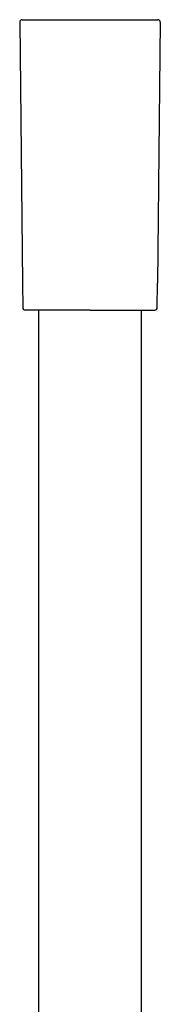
# Model space of a CAD drawing. Header units: millimetres. Extents: x 8 to 839, y 12 to 2009.
# Tile 21 of 22: x 404 to 434, y 1798 to 2009. Entities that reach past the tile are written whole.
import ezdxf

# ---------------------------------------------------------------- set-up
doc = ezdxf.new("R2010")
doc.units = ezdxf.units.MM

msp = doc.modelspace()

# ---------------------------------------------------------------- linework, layer by layer
at = {"color": 7, "linetype": 'Continuous', "lineweight": 30}
for p, q in [((404.13, 2008.2), (404.72, 1952.42)), ((434.12, 2008.2), (433.54, 1952.42)), ((404.72, 1952.42), (404.77, 1947.22)), ((433.48, 1947.22), (433.54, 1952.42)), ((408.13, 1946.72), (408.13, 1782.72)), ((430.13, 1579.37), (430.13, 1946.72))]:
    msp.add_line(p, q, dxfattribs=at)
for centre, start, end in [((404.63, 2008.21), 90, 180.6), ((433.62, 2008.21), 359.4, 90), ((405.27, 1947.22), 180.6, 270), ((432.98, 1947.22), 270, 359.4)]:
    msp.add_arc(centre, 0.5, start, end, dxfattribs=at)
for points, knots in [([(404.63, 2008.71), (404.63, 2008.71), (404.63, 2008.71), (404.64, 2008.71), (404.66, 2008.71), (404.68, 2008.71), (404.71, 2008.71), (404.75, 2008.71), (404.81, 2008.71), (404.89, 2008.71), (404.97, 2008.71), (405.03, 2008.71), (405.06, 2008.71), (405.1, 2008.71), (405.14, 2008.71), (405.17, 2008.71), (405.23, 2008.71), (405.31, 2008.71), (405.42, 2008.71), (405.54, 2008.71), (405.66, 2008.71), (405.79, 2008.71), (405.93, 2008.71), (406.08, 2008.71), (406.24, 2008.71), (406.41, 2008.71), (406.58, 2008.71), (406.75, 2008.71), (406.94, 2008.71), (407.13, 2008.71), (407.33, 2008.71), (407.56, 2008.71), (407.83, 2008.71), (408.15, 2008.71), (408.48, 2008.71), (408.84, 2008.71), (409.21, 2008.71), (409.6, 2008.71), (410.01, 2008.71), (410.43, 2008.71), (410.88, 2008.71), (411.34, 2008.71), (411.82, 2008.71), (412.31, 2008.71), (412.82, 2008.71), (413.34, 2008.71), (413.88, 2008.71), (414.43, 2008.71), (414.99, 2008.71), (415.6, 2008.71), (416.26, 2008.71), (416.97, 2008.71), (417.68, 2008.71), (418.4, 2008.71), (419.09, 2008.71), (419.73, 2008.71), (420.33, 2008.71), (420.93, 2008.71), (421.53, 2008.71), (422.11, 2008.71), (422.69, 2008.71), (423.26, 2008.71), (423.82, 2008.71), (424.37, 2008.71), (424.91, 2008.71), (425.44, 2008.71), (425.92, 2008.71), (426.37, 2008.71), (426.78, 2008.71), (427.18, 2008.71), (427.57, 2008.71), (427.94, 2008.71), (428.31, 2008.71), (428.64, 2008.71), (428.95, 2008.71), (429.23, 2008.71), (429.51, 2008.71), (429.77, 2008.71), (430.02, 2008.71), (430.26, 2008.71), (430.5, 2008.71), (430.73, 2008.71), (430.95, 2008.71), (431.17, 2008.71), (431.38, 2008.71), (431.58, 2008.71), (431.77, 2008.71), (431.96, 2008.71), (432.13, 2008.71), (432.32, 2008.71), (432.53, 2008.71), (432.7, 2008.71), (432.8, 2008.71), (432.85, 2008.71), (432.9, 2008.71), (432.95, 2008.71), (433, 2008.71), (433.06, 2008.71), (433.14, 2008.71), (433.22, 2008.71), (433.3, 2008.71), (433.37, 2008.71), (433.43, 2008.71), (433.48, 2008.71), (433.53, 2008.71), (433.58, 2008.71), (433.62, 2008.71), (433.62, 2008.71), (433.62, 2008.71)], [0, 0, 0, 0, 0.006785, 0.013564, 0.02034, 0.027117, 0.033896, 0.040682, 0.04814, 0.059952, 0.071757, 0.074851, 0.077945, 0.08104, 0.084137, 0.087236, 0.090337, 0.097913, 0.105479, 0.113038, 0.120597, 0.128158, 0.135726, 0.143305, 0.151655, 0.159255, 0.166848, 0.174436, 0.182025, 0.189619, 0.197222, 0.204839, 0.215702, 0.226572, 0.237464, 0.24885, 0.260226, 0.271606, 0.283445, 0.295301, 0.30719, 0.319491, 0.331771, 0.344047, 0.356672, 0.369321, 0.382013, 0.39498, 0.407914, 0.420837, 0.436569, 0.452347, 0.468238, 0.484133, 0.499999, 0.513209, 0.526446, 0.539733, 0.552908, 0.566044, 0.579163, 0.592075, 0.60501, 0.617987, 0.630669, 0.643317, 0.655953, 0.666466, 0.676988, 0.687529, 0.697905, 0.708078, 0.718238, 0.728395, 0.736923, 0.745452, 0.753988, 0.762538, 0.770701, 0.778855, 0.787008, 0.795163, 0.803639, 0.812101, 0.820554, 0.829004, 0.837458, 0.845921, 0.8544, 0.862107, 0.87542, 0.888722, 0.892208, 0.895695, 0.899183, 0.902674, 0.906168, 0.909664, 0.917343, 0.925013, 0.932679, 0.940346, 0.948018, 0.955699, 0.962711, 0.975138, 0.987561, 1, 1, 1, 1]), ([(419.13, 1946.72), (418.97, 1946.72), (418.65, 1946.72), (418.18, 1946.72), (417.71, 1946.72), (417.24, 1946.72), (416.77, 1946.72), (416.32, 1946.72), (415.9, 1946.72), (415.52, 1946.72), (415.14, 1946.72), (414.77, 1946.72), (414.4, 1946.72), (413.97, 1946.72), (413.51, 1946.72), (413, 1946.72), (412.5, 1946.72), (412.02, 1946.72), (411.5, 1946.72), (410.95, 1946.72), (410.39, 1946.72), (409.84, 1946.72), (409.36, 1946.72), (408.93, 1946.72), (408.55, 1946.72), (408.19, 1946.72), (407.85, 1946.72), (407.55, 1946.72), (407.28, 1946.72), (407.04, 1946.72), (406.82, 1946.72), (406.61, 1946.72), (406.42, 1946.72), (406.24, 1946.72), (406.06, 1946.72), (405.91, 1946.72), (405.76, 1946.72), (405.64, 1946.72), (405.53, 1946.72), (405.44, 1946.72), (405.37, 1946.72), (405.31, 1946.72), (405.28, 1946.72), (405.27, 1946.72), (405.27, 1946.72)], [0, 0, 0, 0, 0.021772, 0.043504, 0.06522, 0.086945, 0.108707, 0.131337, 0.149449, 0.16754, 0.185624, 0.203716, 0.221832, 0.239984, 0.265747, 0.29145, 0.317136, 0.342846, 0.368624, 0.401502, 0.434299, 0.467102, 0.499998, 0.526311, 0.55256, 0.578791, 0.605049, 0.631377, 0.652852, 0.67428, 0.695686, 0.717096, 0.738532, 0.76002, 0.783101, 0.806135, 0.829151, 0.852181, 0.875254, 0.89751, 0.923129, 0.948723, 0.974333, 1, 1, 1, 1]), ([(419.13, 1946.72), (419.28, 1946.72), (419.6, 1946.72), (420.07, 1946.72), (420.54, 1946.72), (421.01, 1946.72), (421.49, 1946.72), (422, 1946.72), (422.54, 1946.72), (423.11, 1946.72), (423.67, 1946.72), (424.22, 1946.72), (424.75, 1946.72), (425.25, 1946.72), (425.75, 1946.72), (426.24, 1946.72), (426.71, 1946.72), (427.18, 1946.72), (427.64, 1946.72), (428.09, 1946.72), (428.51, 1946.72), (428.96, 1946.72), (429.42, 1946.72), (429.89, 1946.72), (430.32, 1946.72), (430.7, 1946.72), (431.02, 1946.72), (431.3, 1946.72), (431.56, 1946.72), (431.8, 1946.72), (432.01, 1946.72), (432.19, 1946.72), (432.35, 1946.72), (432.49, 1946.72), (432.61, 1946.72), (432.72, 1946.72), (432.81, 1946.72), (432.89, 1946.72), (432.94, 1946.72), (432.98, 1946.72), (432.98, 1946.72), (432.98, 1946.72)], [0, 0, 0, 0, 0.02178, 0.043516, 0.065232, 0.086955, 0.10871, 0.131348, 0.158518, 0.185647, 0.212785, 0.239982, 0.26576, 0.291471, 0.317157, 0.34286, 0.368622, 0.394951, 0.421209, 0.44744, 0.473689, 0.500002, 0.532899, 0.565702, 0.598499, 0.631377, 0.657155, 0.682866, 0.708552, 0.734256, 0.760018, 0.783114, 0.806156, 0.829174, 0.852198, 0.875259, 0.89752, 0.923151, 0.948747, 0.974349, 1, 1, 1, 1])]:
    msp.add_open_spline(points, degree=3, knots=knots, dxfattribs=at)

doc.saveas('drawing.dxf')
